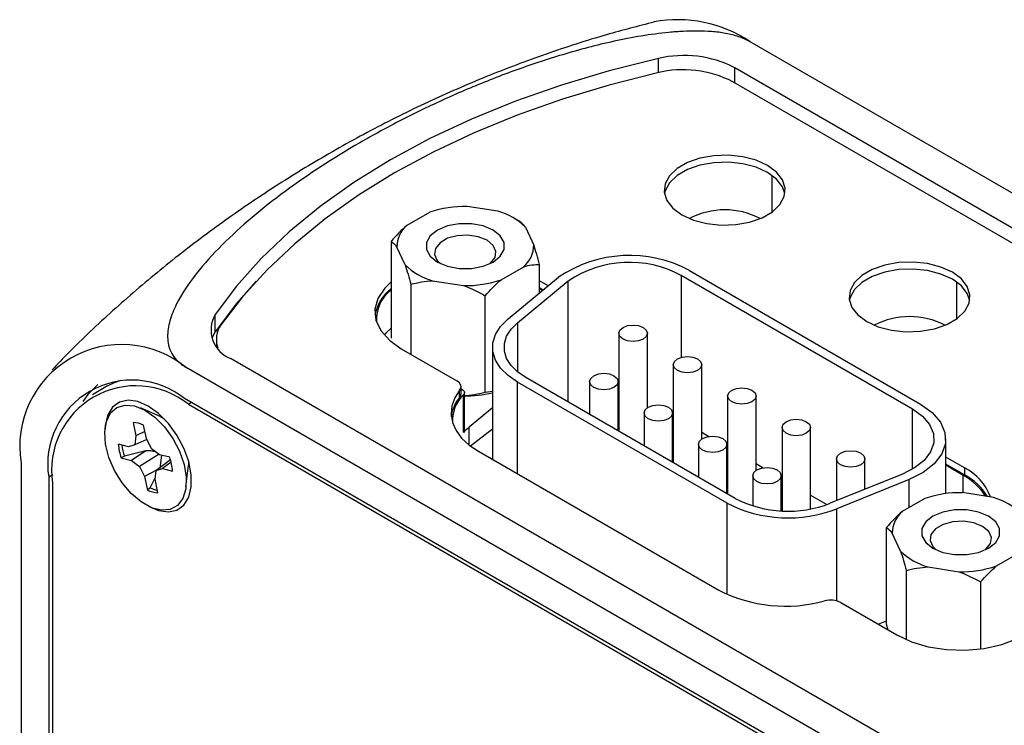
# Model space of a CAD drawing. Header units: inches. Extents: x 5.4 to 25.7, y 4.9 to 18.5.
# Tile 29 of 30: x 22.4 to 23.8, y 13.5 to 14.5. Entities that reach past the tile are written whole.
import ezdxf

# ---------------------------------------------------------------- set-up
doc = ezdxf.new("R2010")
doc.units = ezdxf.units.IN
doc.header["$LTSCALE"] = 2
doc.header["$MEASUREMENT"] = 0

msp = doc.modelspace()

# ---------------------------------------------------------------- linework, layer by layer
at = {"color": 7, "linetype": 'Continuous', "lineweight": 25}
for p, q in [((25.2705, 13.4146), (23.4016, 14.4935)), ((24.8908, 13.5848), (23.38, 14.457)), ((24.8806, 13.5696), (23.3772, 14.4374)), ((23.0475, 14.2555), (23.0041, 14.2622)), ((22.9513, 14.254), (22.9196, 14.2357)), ((23.0779, 14.2411), (23.0696, 14.246)), ((23.0861, 14.2332), (23.0977, 14.2082)), ((22.8973, 14.2132), (22.8973, 14.0775)), ((22.9171, 14.1802), (22.9055, 14.2053)), ((23.0518, 14.1594), (23.0836, 14.1777)), ((23.1059, 14.141), (23.1059, 14.1809)), ((23.0616, 14.1045), (23.1326, 14.1631)), ((23.3048, 14.1657), (23.6294, 13.9783)), ((23.3164, 14.1724), (23.6409, 13.985)), ((22.9252, 14.153), (22.9252, 14.0547)), ((22.9557, 14.1579), (22.9991, 14.1512)), ((23.075, 14.0991), (23.1461, 14.1577)), ((23.1178, 14.1509), (23.1059, 14.1578)), ((23.1108, 14.1451), (23.1059, 14.148)), ((23.1099, 14.1444), (23.1059, 14.1467)), ((23.0295, 14.0012), (23.0295, 14.1369)), ((22.6505, 14.0862), (22.6505, 14.1107)), ((23.2173, 14.0843), (23.2173, 13.9468)), ((23.2573, 13.9799), (23.2573, 14.0843)), ((22.652, 14.0754), (22.652, 14.0664)), ((22.9117, 14.0625), (22.9897, 14.0175)), ((23.0398, 14.0647), (23.0398, 13.9073)), ((22.6729, 14.0488), (24.1837, 13.1766)), ((24.4785, 12.9574), (22.6096, 14.0363)), ((23.2936, 14.0402), (23.2936, 13.9027)), ((23.3336, 13.9358), (23.3336, 14.0402)), ((23.3808, 13.8524), (23.0867, 14.0222)), ((22.4991, 14.0103), (22.4779, 13.998)), ((22.9956, 13.9995), (22.9956, 14.0093)), ((23.3692, 13.8457), (23.0751, 14.0155)), ((23.1762, 14.0166), (23.1762, 13.9705)), ((23.2162, 13.9474), (23.2162, 14.0166)), ((22.9937, 13.9947), (22.9937, 14.0045)), ((22.9956, 14.0063), (22.9976, 14.0051)), ((22.9993, 13.9452), (22.9993, 13.9983)), ((23.0005, 13.948), (23.0005, 14.001)), ((23.0398, 14.0027), (23.0295, 14.0012)), ((23.37, 13.9962), (23.37, 13.8586)), ((23.41, 13.8917), (23.41, 13.9962)), ((22.5732, 13.9675), (22.5455, 13.9795)), ((24.4785, 12.9125), (22.6075, 13.9926)), ((22.6129, 13.9847), (24.486, 12.9036)), ((23.0398, 13.9795), (23.0072, 13.9526)), ((22.5732, 13.9675), (22.5782, 13.9648)), ((23.2526, 13.9725), (23.2526, 13.9264)), ((23.2926, 13.9033), (23.2926, 13.9725)), ((22.5351, 13.9591), (22.5391, 13.9402)), ((22.5538, 13.9364), (22.5499, 13.9553)), ((23.4464, 13.9521), (23.4464, 13.835)), ((23.4864, 13.8377), (23.4864, 13.9521)), ((22.5391, 13.9402), (22.5377, 13.9279)), ((22.5517, 13.9464), (22.5391, 13.9402)), ((23.0398, 13.9497), (23.0091, 13.9259)), ((23.3336, 13.9454), (23.3438, 13.9395)), ((22.5288, 13.925), (22.5144, 13.9287)), ((22.5377, 13.9279), (22.5288, 13.925)), ((22.5544, 13.9353), (22.5377, 13.9279)), ((22.5609, 13.922), (22.5538, 13.9364)), ((23.329, 13.9284), (23.329, 13.8823)), ((23.369, 13.8592), (23.369, 13.9284)), ((23.369, 13.925), (23.37, 13.9244)), ((23.6762, 13.8592), (23.6762, 13.9359)), ((22.523, 13.9117), (22.5185, 13.9094)), ((22.5528, 13.9194), (22.5328, 13.9057)), ((22.5715, 13.9144), (22.5442, 13.8975)), ((22.5722, 13.9139), (22.5609, 13.922)), ((22.5865, 13.9102), (22.5722, 13.9139)), ((22.5729, 13.8947), (22.5754, 13.9137)), ((23.0202, 13.9186), (23.3575, 13.7239)), ((23.7025, 13.8953), (23.6762, 13.9105)), ((22.3777, 13.9024), (22.3777, 10.904)), ((22.5185, 13.9094), (22.5328, 13.9057)), ((22.5328, 13.9057), (22.5442, 13.8975)), ((22.5442, 13.8975), (22.5512, 13.8831)), ((22.5877, 13.9067), (22.5673, 13.8916)), ((22.5886, 13.9034), (22.5763, 13.8945)), ((22.6093, 13.8688), (22.6128, 13.8988)), ((22.613, 13.9045), (22.6128, 13.8988)), ((23.41, 13.9013), (23.4201, 13.8955)), ((23.5227, 13.908), (23.5227, 13.8492)), ((23.5627, 13.8654), (23.5627, 13.908)), ((23.7025, 13.8855), (23.6762, 13.9007)), ((23.7009, 13.8849), (23.6762, 13.8991)), ((22.4166, 13.8824), (22.4166, 11.0972)), ((22.5679, 13.8921), (22.5512, 13.8831)), ((22.5512, 13.8831), (22.5552, 13.8643)), ((22.5659, 13.8793), (22.5673, 13.8916)), ((22.5673, 13.8916), (22.5763, 13.8945)), ((22.5763, 13.8945), (22.5906, 13.8908)), ((23.4053, 13.8843), (23.4053, 13.8419)), ((23.4453, 13.835), (23.4453, 13.8843)), ((23.6155, 13.8867), (23.514, 13.8457)), ((23.7025, 13.8953), (23.7025, 13.8855)), ((22.422, 13.8744), (22.4223, 11.0996)), ((22.5589, 13.8675), (22.5661, 13.8816)), ((22.5699, 13.8605), (22.5659, 13.8793)), ((23.4453, 13.8809), (23.4464, 13.8803)), ((23.6249, 13.8789), (23.5234, 13.8379)), ((22.5589, 13.8675), (22.5552, 13.8643)), ((23.4864, 13.8572), (23.5094, 13.8439)), ((23.7432, 13.8539), (23.6998, 13.8606)), ((23.6471, 13.8524), (23.6153, 13.8341)), ((23.593, 13.6759), (23.593, 13.8116)), ((23.6128, 13.7786), (23.6012, 13.8036)), ((23.7476, 13.7578), (23.7793, 13.7761)), ((23.621, 13.6541), (23.621, 13.7514)), ((23.6514, 13.7563), (23.6948, 13.7496)), ((23.7253, 13.7352), (23.7253, 13.6412)), ((23.5288, 13.7063), (23.6075, 13.6608)), ((23.5813, 13.6759), (23.593, 13.6807)), ((23.5954, 13.6678), (23.593, 13.6759))]:
    msp.add_line(p, q, dxfattribs=at)
at = {"color": 8, "linetype": 'Continuous', "lineweight": 25}
for p, q in [((23.2728, 14.4502), (23.2728, 14.4699)), ((23.38, 14.4358), (23.38, 14.457)), ((23.4325, 14.2546), (23.4325, 14.3059)), ((23.3048, 14.1657), (23.3048, 14.0506)), ((23.1461, 13.9879), (23.1461, 14.1577)), ((23.692, 14.1048), (23.692, 14.1561)), ((23.075, 14.0991), (23.075, 14.0302)), ((23.0751, 13.8869), (23.0751, 14.0155)), ((22.6171, 13.9871), (22.6129, 13.9847)), ((23.6294, 13.8934), (23.6294, 13.9783)), ((23.0072, 13.9273), (23.0072, 13.9526)), ((22.4222, 13.8856), (22.4166, 13.8824)), ((23.7009, 13.8604), (23.7009, 13.8849)), ((23.6249, 13.8396), (23.6249, 13.8789)), ((23.3692, 13.7179), (23.3692, 13.8457)), ((23.5234, 13.7085), (23.5234, 13.8379))]:
    msp.add_line(p, q, dxfattribs=at)
at = {"color": 7, "linetype": 'Continuous', "lineweight": 25, "flags": 128}
for points in [[(23.2728, 14.4699), (23.2036, 14.4526), (23.1365, 14.4326), (23.072, 14.41), (23.0104, 14.385), (22.9519, 14.3575), (22.8967, 14.3278), (22.8452, 14.2959), (22.7977, 14.2622), (22.7542, 14.2266), (22.7151, 14.1893), (22.6805, 14.1506), (22.6505, 14.1107)], [(23.2715, 14.45), (23.2036, 14.4327), (23.1379, 14.4129), (23.0746, 14.3905), (23.0141, 14.3657), (22.9566, 14.3387), (22.9024, 14.3094), (22.8518, 14.2782), (22.8049, 14.245), (22.762, 14.21), (22.7233, 14.1735), (22.6889, 14.1356), (22.659, 14.0964)], [(23.3059, 14.2505), (23.322, 14.2432), (23.3407, 14.2383), (23.3608, 14.2362), (23.3813, 14.2369), (23.4008, 14.2404), (23.4184, 14.2465), (23.4329, 14.2549), (23.4435, 14.265), (23.4496, 14.2763), (23.4508, 14.2881), (23.4471, 14.2998), (23.4387, 14.3105), (23.4261, 14.3198), (23.4099, 14.3271), (23.3912, 14.332), (23.3711, 14.3341), (23.3506, 14.3334), (23.3311, 14.3299), (23.3135, 14.3238), (23.299, 14.3154), (23.2884, 14.3053), (23.2823, 14.294), (23.2811, 14.2822), (23.2848, 14.2706), (23.2932, 14.2598), (23.3059, 14.2505)], [(23.4505, 14.2803), (23.4471, 14.29), (23.4387, 14.3007), (23.4261, 14.3101), (23.4099, 14.3173), (23.3912, 14.3222), (23.3711, 14.3243), (23.3506, 14.3236), (23.3311, 14.3201), (23.3135, 14.314), (23.299, 14.3056), (23.2884, 14.2955), (23.2823, 14.2842), (23.2815, 14.281)], [(22.9626, 14.1842), (22.9766, 14.1784), (22.993, 14.1753), (23.0102, 14.1753), (23.0266, 14.1784), (23.0406, 14.1842), (23.0507, 14.1923), (23.056, 14.2017), (23.056, 14.2117), (23.0507, 14.2212), (23.0406, 14.2292), (23.0266, 14.2351), (23.0102, 14.2381), (22.993, 14.2381), (22.9766, 14.2351), (22.9626, 14.2292), (22.9525, 14.2212), (22.9471, 14.2117), (22.9471, 14.2017), (22.9525, 14.1923), (22.9626, 14.1842)], [(23.0322, 14.2148), (23.0199, 14.2197), (23.0054, 14.222), (22.9904, 14.2212), (22.9767, 14.2176), (22.9661, 14.2114), (22.9598, 14.2035), (22.9584, 14.1949), (22.9623, 14.1865), (22.9673, 14.1818)], [(23.0359, 14.1818), (23.0371, 14.1827), (23.0434, 14.1906), (23.0447, 14.1993), (23.0408, 14.2076), (23.0322, 14.2148)], [(23.5654, 14.1006), (23.5815, 14.0933), (23.6002, 14.0885), (23.6203, 14.0864), (23.6408, 14.0871), (23.6603, 14.0906), (23.6779, 14.0967), (23.6924, 14.1051), (23.703, 14.1152), (23.7091, 14.1265), (23.7103, 14.1383), (23.7066, 14.1499), (23.6982, 14.1607), (23.6856, 14.17), (23.6694, 14.1773), (23.6508, 14.1822), (23.6306, 14.1843), (23.6101, 14.1836), (23.5906, 14.1801), (23.573, 14.174), (23.5586, 14.1656), (23.548, 14.1555), (23.5419, 14.1442), (23.5406, 14.1324), (23.5443, 14.1207), (23.5527, 14.11), (23.5654, 14.1006)], [(23.71, 14.1304), (23.7066, 14.1401), (23.6982, 14.1509), (23.6856, 14.1602), (23.6694, 14.1675), (23.6508, 14.1724), (23.6306, 14.1745), (23.6101, 14.1738), (23.5906, 14.1703), (23.573, 14.1642), (23.5586, 14.1558), (23.548, 14.1457), (23.5419, 14.1344), (23.5409, 14.1304)], [(22.708, 14.1574), (22.6805, 14.1261), (22.6505, 14.0862)], [(22.8973, 14.1563), (22.8884, 14.1476), (22.8788, 14.1333), (22.8747, 14.1182), (22.8761, 14.1029), (22.8829, 14.0881), (22.895, 14.0744), (22.9117, 14.0625)], [(23.0751, 14.0155), (23.0616, 14.0248), (23.0511, 14.0353), (23.0439, 14.0467), (23.0403, 14.0586), (23.0403, 14.0707), (23.0439, 14.0826), (23.0511, 14.094), (23.0616, 14.1045)], [(22.8973, 14.0916), (22.8902, 14.0845), (22.8878, 14.0817)], [(23.0867, 14.0222), (23.075, 14.0302), (23.0659, 14.0393), (23.0597, 14.0491), (23.0566, 14.0594), (23.0566, 14.0699), (23.0597, 14.0802), (23.0659, 14.09), (23.075, 14.0991)], [(23.2514, 14.0762), (23.2449, 14.0737), (23.2373, 14.0728), (23.2296, 14.0737), (23.2231, 14.0762), (23.2188, 14.0799), (23.2173, 14.0843), (23.2188, 14.0887), (23.2231, 14.0925), (23.2296, 14.095), (23.2373, 14.0959), (23.2449, 14.095), (23.2514, 14.0925), (23.2557, 14.0887), (23.2573, 14.0843), (23.2557, 14.0799), (23.2514, 14.0762)], [(22.6505, 14.0862), (22.6462, 14.0782), (22.6459, 14.0773)], [(23.3278, 14.0321), (23.3213, 14.0296), (23.3136, 14.0287), (23.306, 14.0296), (23.2995, 14.0321), (23.2952, 14.0358), (23.2936, 14.0402), (23.2952, 14.0447), (23.2995, 14.0484), (23.306, 14.0509), (23.3136, 14.0518), (23.3213, 14.0509), (23.3278, 14.0484), (23.3321, 14.0447), (23.3336, 14.0402), (23.3321, 14.0358), (23.3278, 14.0321)], [(23.2104, 14.0084), (23.2039, 14.0059), (23.1962, 14.005), (23.1886, 14.0059), (23.1821, 14.0084), (23.1778, 14.0121), (23.1762, 14.0166), (23.1778, 14.021), (23.1821, 14.0247), (23.1886, 14.0272), (23.1962, 14.0281), (23.2039, 14.0272), (23.2104, 14.0247), (23.2147, 14.021), (23.2162, 14.0166), (23.2147, 14.0121), (23.2104, 14.0084)], [(22.4855, 14.0122), (22.4717, 13.9984), (22.4645, 13.9886)], [(22.4991, 14.0103), (22.5091, 14.0152), (22.5184, 14.0186)], [(22.9937, 14.0045), (22.9948, 14.0061), (22.9954, 14.0078), (22.9956, 14.0096), (22.9953, 14.0113), (22.9945, 14.013), (22.9933, 14.0147), (22.9917, 14.0162), (22.9897, 14.0175)], [(23.4041, 13.988), (23.3976, 13.9855), (23.39, 13.9846), (23.3823, 13.9855), (23.3759, 13.988), (23.3715, 13.9917), (23.37, 13.9962), (23.3715, 14.0006), (23.3759, 14.0043), (23.3823, 14.0068), (23.39, 14.0077), (23.3976, 14.0068), (23.4041, 14.0043), (23.4085, 14.0006), (23.41, 13.9962), (23.4085, 13.9917), (23.4041, 13.988)], [(22.9937, 14.0045), (22.9867, 13.9936), (22.9826, 13.9823), (22.9816, 13.9707), (22.9836, 13.9591), (22.9886, 13.9479), (22.9965, 13.9372), (23.0071, 13.9274), (23.0202, 13.9186)], [(22.9976, 14.0051), (22.9986, 14.0044), (22.9994, 14.0036), (23, 14.0028), (23.0004, 14.0019), (23.0005, 14.0009), (23.0003, 14), (22.9999, 13.9991), (22.9993, 13.9983)], [(22.5372, 13.9823), (22.5514, 13.9765), (22.5657, 13.9665), (22.5791, 13.953), (22.5909, 13.9367), (22.6003, 13.9187), (22.6066, 13.9002), (22.6096, 13.8822), (22.609, 13.866), (22.6048, 13.8526), (22.5973, 13.8427), (22.5871, 13.8371), (22.5746, 13.836), (22.5608, 13.8395), (22.5464, 13.8475), (22.5325, 13.8594), (22.5197, 13.8744), (22.5091, 13.8917), (22.5012, 13.9101), (22.4965, 13.9285), (22.4953, 13.9457), (22.4977, 13.9606), (22.5036, 13.9724), (22.5125, 13.9802), (22.5239, 13.9836), (22.5372, 13.9823)], [(22.5584, 13.8406), (22.5709, 13.8354), (22.5846, 13.8335), (22.5966, 13.8361), (22.6064, 13.8432), (22.6132, 13.8542), (22.6167, 13.8687), (22.6167, 13.8856), (22.6132, 13.9041), (22.6064, 13.923), (22.5966, 13.9413), (22.5846, 13.9578), (22.5709, 13.9718), (22.5563, 13.9822), (22.5418, 13.9885), (22.528, 13.9905), (22.516, 13.9878), (22.5063, 13.9807), (22.4994, 13.9697), (22.4959, 13.9553), (22.4955, 13.9494)], [(23.2868, 13.9643), (23.2803, 13.9618), (23.2726, 13.9609), (23.265, 13.9618), (23.2585, 13.9643), (23.2541, 13.9681), (23.2526, 13.9725), (23.2541, 13.9769), (23.2585, 13.9806), (23.265, 13.9831), (23.2726, 13.984), (23.2803, 13.9831), (23.2868, 13.9806), (23.2911, 13.9769), (23.2926, 13.9725), (23.2911, 13.9681), (23.2868, 13.9643)], [(23.6409, 13.985), (23.6574, 13.9732), (23.669, 13.9596), (23.6752, 13.9449), (23.6758, 13.9298), (23.6706, 13.915), (23.6601, 13.9011), (23.6446, 13.8889), (23.6249, 13.8789)], [(23.6294, 13.9783), (23.6435, 13.9681), (23.6535, 13.9564), (23.6589, 13.9437), (23.6594, 13.9306), (23.655, 13.9178), (23.6459, 13.9058), (23.6325, 13.8953), (23.6155, 13.8867)], [(23.4805, 13.9439), (23.474, 13.9414), (23.4664, 13.9405), (23.4587, 13.9414), (23.4522, 13.9439), (23.4479, 13.9476), (23.4464, 13.9521), (23.4479, 13.9565), (23.4522, 13.9602), (23.4587, 13.9627), (23.4664, 13.9636), (23.474, 13.9627), (23.4805, 13.9602), (23.4848, 13.9565), (23.4864, 13.9521), (23.4848, 13.9476), (23.4805, 13.9439)], [(23.3631, 13.9202), (23.3566, 13.9177), (23.349, 13.9168), (23.3413, 13.9177), (23.3348, 13.9202), (23.3305, 13.924), (23.329, 13.9284), (23.3305, 13.9328), (23.3348, 13.9366), (23.3413, 13.9391), (23.349, 13.9399), (23.3566, 13.9391), (23.3631, 13.9366), (23.3675, 13.9328), (23.369, 13.9284), (23.3675, 13.924), (23.3631, 13.9202)], [(23.5569, 13.8998), (23.5504, 13.8973), (23.5427, 13.8964), (23.5351, 13.8973), (23.5286, 13.8998), (23.5243, 13.9036), (23.5227, 13.908), (23.5243, 13.9124), (23.5286, 13.9161), (23.5351, 13.9186), (23.5427, 13.9195), (23.5504, 13.9186), (23.5569, 13.9161), (23.5612, 13.9124), (23.5627, 13.908), (23.5612, 13.9036), (23.5569, 13.8998)], [(23.4395, 13.8761), (23.433, 13.8736), (23.4253, 13.8728), (23.4177, 13.8736), (23.4112, 13.8761), (23.4069, 13.8799), (23.4053, 13.8843), (23.4069, 13.8887), (23.4112, 13.8925), (23.4177, 13.895), (23.4253, 13.8959), (23.433, 13.895), (23.4395, 13.8925), (23.4438, 13.8887), (23.4453, 13.8843), (23.4438, 13.8799), (23.4395, 13.8761)], [(23.7363, 13.8276), (23.7223, 13.8334), (23.7059, 13.8365), (23.6887, 13.8365), (23.6723, 13.8334), (23.6583, 13.8276), (23.6482, 13.8195), (23.6429, 13.8101), (23.6429, 13.8001), (23.6482, 13.7906), (23.6583, 13.7826), (23.6723, 13.7767), (23.6887, 13.7737), (23.7059, 13.7737), (23.7223, 13.7767), (23.7363, 13.7826), (23.7464, 13.7906), (23.7517, 13.8001), (23.7517, 13.8101), (23.7464, 13.8195), (23.7363, 13.8276)], [(23.7316, 13.7802), (23.7328, 13.7811), (23.7391, 13.789), (23.7404, 13.7976), (23.7366, 13.806), (23.7279, 13.8131), (23.7156, 13.8181), (23.7011, 13.8204), (23.6861, 13.8196), (23.6725, 13.8159), (23.6618, 13.8098), (23.6555, 13.8019), (23.6542, 13.7933), (23.6581, 13.7849), (23.663, 13.7802)], [(23.6075, 13.6608), (23.6281, 13.6512), (23.6518, 13.6442), (23.6774, 13.6403), (23.704, 13.6395), (23.7302, 13.6419), (23.755, 13.6474), (23.7772, 13.6557), (23.796, 13.6665), (23.8105, 13.6794), (23.82, 13.6937), (23.8241, 13.7088), (23.8227, 13.7242), (23.8159, 13.739), (23.8038, 13.7526), (23.8016, 13.7545)]]:
    msp.add_lwpolyline(points, dxfattribs=at)
at = {"color": 7, "linetype": 'Continuous', "lineweight": 25}
for centre, radius, start, end in [((23.2999, 14.3419), 0.1826, 56.1511, 100.5701), ((23.3089, 14.3185), 0.1557, 62.8298, 103.4296), ((23.3075, 14.3016), 0.1526, 62.8386, 103.6538), ((23.0008, 14.1092), 0.1531, 88.7468, 108.8393), ((23.0233, 14.1691), 0.0897, 45.6094, 74.3959), ((23.366, 14.1516), 0.106, 62.1344, 117.9135), ((22.9453, 14.2053), 0.0398, 130.1442, 180.0588), ((23.0579, 14.2081), 0.0398, 310.1442, 0.0588), ((23.2322, 14.0148), 0.1787, 61.9017, 123.8804), ((22.9799, 14.2444), 0.0897, 225.6094, 254.3959), ((23.2321, 14.0295), 0.1543, 61.9017, 123.8804), ((23.0024, 14.3043), 0.1531, 268.7468, 288.8393), ((22.9327, 14.0996), 0.0588, 127.0855, 170.3111), ((22.929, 14.1031), 0.0523, 127.3841, 182.8584), ((22.6872, 14.0889), 0.0427, 149.3823, 250.3715), ((23.6255, 14.002), 0.1058, 62.0397, 117.9603), ((22.6869, 14.0755), 0.0349, 143.1664, 199.3196), ((22.5191, 13.9253), 0.1432, 50.7967, 189.214), ((22.5335, 13.9003), 0.1183, 51.2818, 188.729), ((22.5389, 13.8923), 0.1183, 51.2941, 188.74), ((23.0334, 13.961), 0.052, 139.6906, 172.7852), ((23.0342, 13.9618), 0.0505, 133.779, 184.2169), ((22.9879, 13.9997), 0.00772, 319.4783, 358.7679), ((23.0019, 14.1553), 0.159, 268.969, 283.781), ((22.5346, 13.9265), 0.0326, 62.1216, 89.0677), ((23.0603, 13.8878), 0.0838, 129.3844, 136.7516), ((22.9965, 13.9481), 0.00395, 314.0106, 358.6539), ((22.5855, 13.9336), 0.0713, 183.9426, 199.8893), ((22.5899, 13.9356), 0.071, 186.5704, 199.6621), ((22.5195, 13.8859), 0.0713, 3.9426, 19.8893), ((23.6615, 13.8112), 0.0835, 32.0768, 61.8712), ((23.67, 13.8292), 0.0737, 20.0805, 63.8353), ((23.6649, 13.8133), 0.0815, 30.9519, 62.4651), ((22.5704, 13.8931), 0.0326, 242.1216, 269.0677), ((22.5747, 13.8986), 0.0349, 243.0472, 260.6999), ((23.6965, 13.7075), 0.1531, 88.7468, 108.8393), ((23.455, 14.0134), 0.1883, 242.9109, 291.3059), ((23.4549, 13.9972), 0.1627, 242.9109, 291.3059), ((23.719, 13.7674), 0.0897, 45.6094, 74.3959), ((23.641, 13.8037), 0.0398, 130.1442, 180.0588), ((23.6756, 13.8427), 0.0897, 225.6094, 254.3959), ((23.6981, 13.9026), 0.1531, 268.7468, 288.8393), ((23.4515, 13.9076), 0.2064, 242.8944, 285.3836), ((23.5145, 13.6785), 0.0313, 62.8944, 105.3836)]:
    msp.add_arc(centre, radius, start, end, dxfattribs=at)
for points, knots in [([(23.2669, 14.5211), (23.2445, 14.5154), (23.1936, 14.5023), (23.1149, 14.4767), (23.0312, 14.4453), (22.949, 14.4094), (22.8686, 14.3695), (22.7905, 14.3257), (22.7149, 14.2782), (22.6422, 14.2274), (22.5726, 14.1735), (22.5066, 14.1166), (22.4562, 14.0697), (22.429, 14.0409), (22.4214, 14.0329)], [0, 0, 0, 0, 0.070814, 0.161193, 0.251642, 0.342045, 0.432302, 0.522329, 0.612049, 0.701368, 0.790207, 0.87849, 0.966129, 1, 1, 1, 1]), ([(23.4016, 14.4935), (23.3969, 14.4962), (23.3915, 14.4986), (23.3798, 14.5025), (23.3736, 14.504), (23.3608, 14.5064), (23.3542, 14.5072), (23.3409, 14.5083), (23.3343, 14.5085), (23.3209, 14.5086), (23.3141, 14.5084), (23.3008, 14.5077), (23.2942, 14.5072), (23.2745, 14.5053), (23.2615, 14.5036), (23.2359, 14.4993), (23.2231, 14.4969), (23.1982, 14.4914), (23.186, 14.4885), (23.1499, 14.479), (23.1265, 14.472), (23.0808, 14.4568), (23.0585, 14.4486), (23.0148, 14.4314), (22.9934, 14.4223), (22.9517, 14.4033), (22.9313, 14.3935), (22.8917, 14.3731), (22.8724, 14.3626), (22.8161, 14.33), (22.7811, 14.3073), (22.7164, 14.2597), (22.6866, 14.2348), (22.6471, 14.1953), (22.6348, 14.1818), (22.6128, 14.1537), (22.6031, 14.1393), (22.5921, 14.1171), (22.5891, 14.1095), (22.5847, 14.0943), (22.5834, 14.0867), (22.5837, 14.0712), (22.5853, 14.0635), (22.5914, 14.0524), (22.5941, 14.0488), (22.6008, 14.0422), (22.6049, 14.039), (22.6096, 14.0363)], [0, 0, 0, 0, 0.015625, 0.015625, 0.03125, 0.03125, 0.046875, 0.046875, 0.0625, 0.0625, 0.078125, 0.078125, 0.09375, 0.09375, 0.125, 0.125, 0.15625, 0.15625, 0.1875, 0.1875, 0.25, 0.25, 0.3125, 0.3125, 0.375, 0.375, 0.4375, 0.4375, 0.5, 0.5, 0.625, 0.625, 0.75, 0.75, 0.8125, 0.8125, 0.875, 0.875, 0.90625, 0.90625, 0.9375, 0.9375, 0.96875, 0.96875, 0.984375, 0.984375, 1, 1, 1, 1]), ([(22.566, 13.9183), (22.5639, 13.9186), (22.5595, 13.9193), (22.5551, 13.9194), (22.5528, 13.9194)], [0, 0, 0, 0, 0.483685, 1, 1, 1, 1])]:
    msp.add_open_spline(points, degree=3, knots=knots, dxfattribs=at)
for points in [[(22.9196, 14.2357), (22.9118, 14.2291), (22.9044, 14.2215), (22.8973, 14.2132)], [(23.0861, 14.2332), (23.0832, 14.2373), (23.0805, 14.2396), (23.0779, 14.2412)], [(22.8973, 14.2132), (22.8999, 14.2117), (22.9026, 14.2093), (22.9055, 14.2053)], [(23.1059, 14.1809), (23.1033, 14.1907), (23.1006, 14.1999), (23.0977, 14.2082)], [(22.9171, 14.1802), (22.9199, 14.172), (22.9226, 14.1628), (22.9252, 14.153)], [(23.0836, 14.1777), (23.0914, 14.1801), (23.0987, 14.1809), (23.1059, 14.1809)], [(23.0295, 14.1369), (23.0367, 14.1451), (23.044, 14.1528), (23.0518, 14.1594)], [(22.9252, 14.153), (22.935, 14.1556), (22.9451, 14.1575), (22.9557, 14.1579)], [(22.9991, 14.1512), (23.0097, 14.1475), (23.0198, 14.1425), (23.0295, 14.1369)], [(23.0295, 14.0012), (23.0198, 13.9986), (23.0097, 13.9967), (22.9991, 13.9963)], [(22.5528, 13.9194), (22.5429, 13.9168), (22.533, 13.9143), (22.523, 13.9117)], [(23.6153, 13.8341), (23.6075, 13.8275), (23.6002, 13.8198), (23.593, 13.8116)], [(23.593, 13.8116), (23.5956, 13.8101), (23.5983, 13.8077), (23.6012, 13.8036)], [(23.6128, 13.7786), (23.6156, 13.7704), (23.6183, 13.7611), (23.621, 13.7514)], [(23.7253, 13.7352), (23.7324, 13.7435), (23.7398, 13.7512), (23.7476, 13.7578)], [(23.621, 13.7514), (23.6307, 13.754), (23.6408, 13.7558), (23.6514, 13.7563)], [(23.6948, 13.7496), (23.7054, 13.7458), (23.7155, 13.7409), (23.7253, 13.7352)]]:
    msp.add_open_spline(points, degree=3, dxfattribs=at)

doc.saveas('drawing.dxf')
